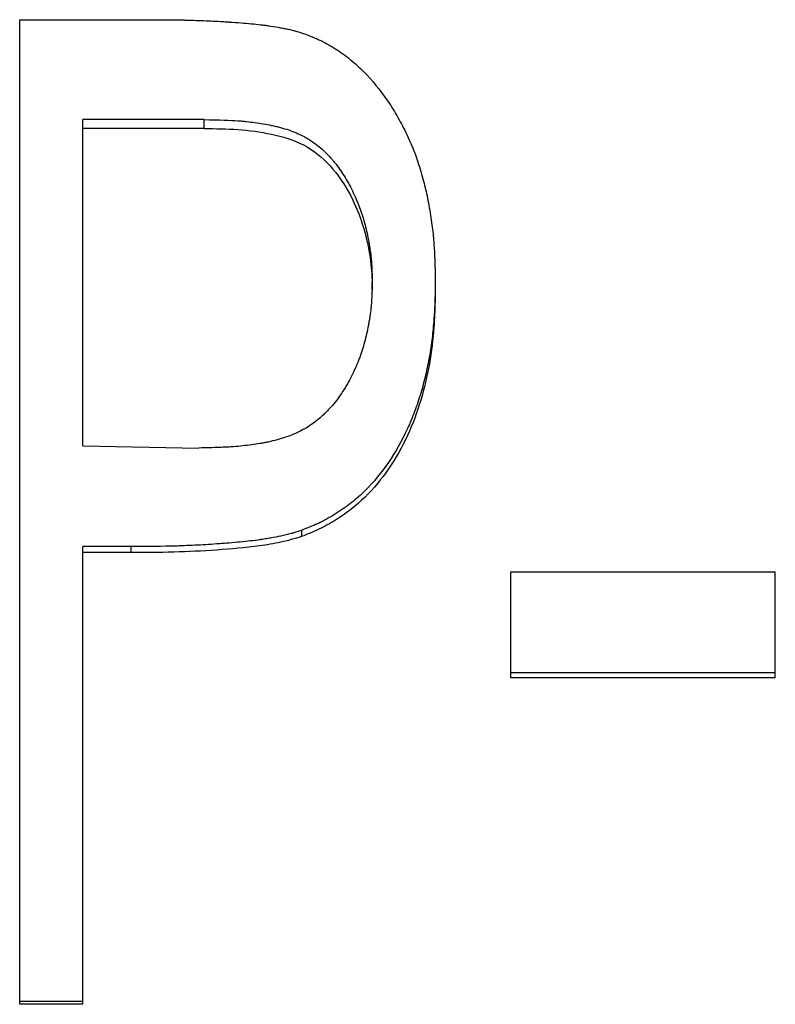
# Model space of a CAD drawing. Header units: millimetres. Extents: x -150 to 245, y -74 to 150.
# Tile 14 of 20: x 0 to 7, y 4 to 13. Entities that reach past the tile are written whole.
import ezdxf

# ---------------------------------------------------------------- set-up
doc = ezdxf.new("R2010")
doc.units = ezdxf.units.MM

msp = doc.modelspace()

# ---------------------------------------------------------------- linework, layer by layer
at = {"color": 7, "linetype": 'Continuous', "lineweight": 25}
for p, q in [((-0.2308, 13.0206), (0.9826, 13.0206)), ((-0.2308, 3.9981), (-0.2308, 13.0206)), ((1.4585, 12.1046), (0.3462, 12.1046)), ((0.3462, 9.1154), (0.3462, 12.1046)), ((1.4585, 12.0234), (1.4585, 12.1046)), ((1.4585, 12.0234), (0.3462, 12.0234)), ((3, 10.5463), (3, 10.6176)), ((3.5769, 10.6212), (3.5769, 10.5499)), ((0.3462, 9.1154), (1.4117, 9.0955)), ((2.351, 8.3403), (2.351, 8.2843)), ((0.7861, 8.1923), (0.3462, 8.1923)), ((0.3462, 3.9981), (0.3462, 8.1923)), ((0.7861, 8.1374), (0.3462, 8.1374)), ((0.7861, 8.1923), (0.7861, 8.1374)), ((4.2692, 7.9614), (6.6923, 7.9614)), ((4.2692, 6.9896), (4.2692, 7.9614)), ((6.6923, 6.9896), (6.6923, 7.9614)), ((6.6923, 7.0368), (4.2692, 7.0368)), ((6.6923, 6.9896), (4.2692, 6.9896)), ((0.3462, 4.0251), (-0.2308, 4.0251)), ((0.3462, 3.9981), (-0.2308, 3.9981))]:
    msp.add_line(p, q, dxfattribs=at)
for points, knots in [([(0.9826, 13.0206), (1.0573, 13.0205), (1.1243, 13.0201), (1.2132, 13.019), (1.2409, 13.0185), (1.2795, 13.0178), (1.2918, 13.0175), (1.3097, 13.017), (1.3155, 13.0169), (1.3241, 13.0167), (1.3269, 13.0166), (1.3311, 13.0164), (1.3325, 13.0164), (1.3352, 13.0163), (1.336, 13.0163), (1.4016, 13.0143), (1.463, 13.0119), (1.5518, 13.0077), (1.5808, 13.0062), (1.6235, 13.0038), (1.6376, 13.0029), (1.6585, 13.0017), (1.6655, 13.0012), (1.6758, 13.0006), (1.6793, 13.0003), (1.6844, 13), (1.6861, 12.9999), (1.6896, 12.9997), (1.6907, 12.9996), (1.7662, 12.9945), (1.8323, 12.9893), (1.9207, 12.9808), (1.9484, 12.9779), (1.9872, 12.9733), (1.9998, 12.9718), (2.0178, 12.9694), (2.0238, 12.9687), (2.0325, 12.9675), (2.0354, 12.9671), (2.0411, 12.9663), (2.0428, 12.966), (2.0776, 12.961), (2.1077, 12.9562), (2.1514, 12.9486), (2.1658, 12.946), (2.187, 12.9419), (2.194, 12.9405), (2.2079, 12.9377), (2.2139, 12.9365), (2.2372, 12.9316), (2.2522, 12.9282), (2.2738, 12.9229), (2.2808, 12.9211), (2.2911, 12.9183), (2.2945, 12.9174), (2.3012, 12.9155), (2.3055, 12.9143), (2.3267, 12.9081), (2.3549, 12.8991), (2.3924, 12.8866)], [0, 0, 0, 0, 0.125, 0.125, 0.1875, 0.1875, 0.21875, 0.21875, 0.234375, 0.234375, 0.242188, 0.242188, 0.246094, 0.246094, 0.25, 0.25, 0.375, 0.375, 0.4375, 0.4375, 0.46875, 0.46875, 0.484375, 0.484375, 0.492188, 0.492188, 0.496094, 0.496094, 0.5, 0.5, 0.625, 0.625, 0.6875, 0.6875, 0.71875, 0.71875, 0.734375, 0.734375, 0.742188, 0.742188, 0.75, 0.75, 0.8125, 0.8125, 0.84375, 0.84375, 0.859375, 0.859375, 0.875, 0.875, 0.90625, 0.90625, 0.921875, 0.921875, 0.929688, 0.929688, 0.9375, 0.9375, 1, 1, 1, 1]), ([(2.3924, 12.8866), (2.427, 12.873), (2.4573, 12.8606), (2.4964, 12.8437), (2.5084, 12.8383), (2.5248, 12.8307), (2.53, 12.8283), (2.5373, 12.8247), (2.5397, 12.8235), (2.5444, 12.8212), (2.5459, 12.8205), (2.5726, 12.8069), (2.5967, 12.7936), (2.6332, 12.7718), (2.6455, 12.7642), (2.6702, 12.7485), (2.6835, 12.7398), (2.7419, 12.7003), (2.7867, 12.6661), (2.8511, 12.6109), (2.8722, 12.5918), (2.903, 12.5622), (2.9131, 12.5522), (2.9332, 12.5318), (2.9437, 12.5208), (3.0266, 12.4319), (3.0946, 12.3453), (3.188, 12.2042), (3.2176, 12.1553), (3.26, 12.0791), (3.2738, 12.0532), (3.3006, 12.0006), (3.3132, 11.9747), (3.3394, 11.9183), (3.3514, 11.8912), (3.3679, 11.8521), (3.3732, 11.8393), (3.3831, 11.8143), (3.3881, 11.8014), (3.4007, 11.7675), (3.4092, 11.7427), (3.4267, 11.6889), (3.436, 11.6589), (3.4626, 11.568), (3.477, 11.5141), (3.5003, 11.4151), (3.5113, 11.3604), (3.5327, 11.2357), (3.5416, 11.1764), (3.5523, 11.0921), (3.5555, 11.0648), (3.5595, 11.025), (3.5607, 11.0119), (3.5624, 10.9926), (3.5629, 10.9862), (3.5637, 10.9767), (3.5639, 10.9735), (3.5644, 10.9672), (3.5647, 10.9634), (3.5704, 10.8847), (3.5744, 10.7715), (3.5769, 10.6212)], [0, 0, 0, 0, 0.03125, 0.03125, 0.046875, 0.046875, 0.054688, 0.054688, 0.058594, 0.058594, 0.0625, 0.0625, 0.09375, 0.09375, 0.109375, 0.109375, 0.125, 0.125, 0.1875, 0.1875, 0.21875, 0.21875, 0.234375, 0.234375, 0.25, 0.25, 0.375, 0.375, 0.4375, 0.4375, 0.46875, 0.46875, 0.5, 0.5, 0.53125, 0.53125, 0.546875, 0.546875, 0.5625, 0.5625, 0.59375, 0.59375, 0.625, 0.625, 0.6875, 0.6875, 0.75, 0.75, 0.8125, 0.8125, 0.84375, 0.84375, 0.859375, 0.859375, 0.867188, 0.867188, 0.871094, 0.871094, 0.875, 0.875, 1, 1, 1, 1]), ([(1.4585, 12.1046), (1.5966, 12.1033), (1.6999, 12.1), (1.7697, 12.0947), (1.7719, 12.0945), (1.7752, 12.0942), (1.7769, 12.0941), (1.7819, 12.0937), (1.7852, 12.0934), (1.7951, 12.0926), (1.8017, 12.092), (1.8215, 12.0902), (1.8346, 12.0889), (1.8737, 12.0848), (1.8995, 12.0816), (1.9763, 12.071), (2.0265, 12.0624), (2.0819, 12.051), (2.0899, 12.0493), (2.1039, 12.0462), (2.1108, 12.0447), (2.1313, 12.0398), (2.1448, 12.0364), (2.1844, 12.0259), (2.2098, 12.0182), (2.283, 11.9934), (2.3277, 11.9744), (2.3785, 11.9476), (2.3903, 11.9411), (2.4119, 11.9284), (2.4226, 11.9218), (2.4543, 11.9012), (2.475, 11.8864), (2.5356, 11.8389), (2.5741, 11.8031), (2.6153, 11.758), (2.6186, 11.7544), (2.6263, 11.7456), (2.6302, 11.7412), (2.6417, 11.7278), (2.6492, 11.7187), (2.6716, 11.6908), (2.6861, 11.6715), (2.7285, 11.6115), (2.7553, 11.5687), (2.8057, 11.4773), (2.8293, 11.4287), (2.857, 11.3645), (2.8624, 11.3514), (2.8731, 11.325), (2.8784, 11.3113), (2.8911, 11.2777), (2.8992, 11.2548), (2.922, 11.1842), (2.9356, 11.1349), (2.9595, 11.0317), (2.9701, 10.9764), (2.9817, 10.899), (2.985, 10.8734), (2.989, 10.8354), (2.9902, 10.8227), (2.9917, 10.8039), (2.9923, 10.7965), (2.9929, 10.7878), (2.9932, 10.7833), (2.9959, 10.7399), (2.9981, 10.6863), (3, 10.6176)], [0, 0, 0, 0, 0.125, 0.125, 0.126953, 0.126953, 0.128906, 0.128906, 0.132812, 0.132812, 0.140625, 0.140625, 0.15625, 0.15625, 0.1875, 0.1875, 0.25, 0.25, 0.257812, 0.257812, 0.265625, 0.265625, 0.28125, 0.28125, 0.3125, 0.3125, 0.375, 0.375, 0.390625, 0.390625, 0.40625, 0.40625, 0.4375, 0.4375, 0.5, 0.5, 0.507812, 0.507812, 0.515625, 0.515625, 0.53125, 0.53125, 0.5625, 0.5625, 0.625, 0.625, 0.6875, 0.6875, 0.703125, 0.703125, 0.71875, 0.71875, 0.75, 0.75, 0.8125, 0.8125, 0.875, 0.875, 0.90625, 0.90625, 0.921875, 0.921875, 0.929688, 0.929688, 0.9375, 0.9375, 1, 1, 1, 1]), ([(1.4585, 12.0234), (1.562, 12.0221), (1.769, 12.0196), (2.0764, 11.9796), (2.3774, 11.891), (2.6311, 11.6871), (2.816, 11.4054), (2.9323, 11.1034), (2.9807, 10.8582), (2.9963, 10.6812), (2.9987, 10.5938), (3, 10.5463)], [0, 0, 0, 0, 0.125219, 0.250383, 0.375197, 0.499805, 0.637078, 0.782583, 0.893124, 0.94185, 1, 1, 1, 1]), ([(3, 10.6176), (2.9981, 10.5471), (2.9961, 10.4943), (2.9939, 10.4581), (2.9938, 10.4558), (2.9935, 10.4524), (2.9934, 10.4508), (2.9931, 10.4457), (2.9929, 10.4424), (2.9922, 10.4323), (2.9916, 10.4256), (2.99, 10.4057), (2.9888, 10.3925), (2.9847, 10.353), (2.9814, 10.3271), (2.9757, 10.2887), (2.9735, 10.2743), (2.969, 10.2473), (2.9666, 10.234), (2.9591, 10.1941), (2.9537, 10.168), (2.936, 10.0907), (2.9224, 10.0408), (2.9031, 9.9804), (2.8987, 9.9673), (2.89, 9.9422), (2.8855, 9.9297), (2.8716, 9.8925), (2.8617, 9.868), (2.8303, 9.7952), (2.8071, 9.7478), (2.775, 9.6898), (2.7677, 9.6769), (2.7536, 9.653), (2.7464, 9.6412), (2.7246, 9.6066), (2.7096, 9.5844), (2.6634, 9.52), (2.6308, 9.4804), (2.5921, 9.4395), (2.5869, 9.4341), (2.5773, 9.4244), (2.5725, 9.4195), (2.5579, 9.4053), (2.548, 9.396), (2.5181, 9.369), (2.4976, 9.352), (2.4347, 9.3041), (2.3907, 9.2762), (2.3332, 9.2464), (2.3232, 9.2415), (2.3011, 9.2311), (2.2897, 9.2261), (2.2551, 9.2115), (2.231, 9.2024), (2.1559, 9.1769), (2.1021, 9.1625), (2.0408, 9.1498), (2.0384, 9.1493), (2.0323, 9.148), (2.0292, 9.1474), (2.0201, 9.1456), (2.0139, 9.1444), (1.9954, 9.1409), (1.9829, 9.1387), (1.945, 9.1322), (1.9193, 9.1283), (1.8405, 9.1175), (1.786, 9.1118), (1.7277, 9.1074), (1.7273, 9.1074), (1.725, 9.1072), (1.7239, 9.1072), (1.7205, 9.1069), (1.7181, 9.1067), (1.7111, 9.1063), (1.7063, 9.1059), (1.6913, 9.105), (1.6808, 9.1044), (1.6477, 9.1026), (1.6234, 9.1016), (1.544, 9.0985), (1.4822, 9.0969), (1.4117, 9.0955)], [0, 0, 0, 0, 0.0625, 0.0625, 0.064453, 0.064453, 0.066406, 0.066406, 0.070312, 0.070312, 0.078125, 0.078125, 0.09375, 0.09375, 0.125, 0.125, 0.140625, 0.140625, 0.15625, 0.15625, 0.1875, 0.1875, 0.25, 0.25, 0.265625, 0.265625, 0.28125, 0.28125, 0.3125, 0.3125, 0.375, 0.375, 0.390625, 0.390625, 0.40625, 0.40625, 0.4375, 0.4375, 0.5, 0.5, 0.507812, 0.507812, 0.515625, 0.515625, 0.53125, 0.53125, 0.5625, 0.5625, 0.625, 0.625, 0.640625, 0.640625, 0.65625, 0.65625, 0.6875, 0.6875, 0.75, 0.75, 0.753906, 0.753906, 0.757812, 0.757812, 0.765625, 0.765625, 0.78125, 0.78125, 0.8125, 0.8125, 0.875, 0.875, 0.876953, 0.876953, 0.878906, 0.878906, 0.882812, 0.882812, 0.890625, 0.890625, 0.90625, 0.90625, 0.9375, 0.9375, 1, 1, 1, 1]), ([(3.5769, 10.6212), (3.5757, 10.5445), (3.5743, 10.4822), (3.5724, 10.4223), (3.572, 10.4112), (3.5714, 10.3985), (3.5713, 10.396), (3.5711, 10.3911), (3.571, 10.3875), (3.5705, 10.3766), (3.5701, 10.3694), (3.569, 10.3477), (3.5682, 10.3334), (3.5664, 10.3047), (3.5655, 10.2912), (3.56, 10.2164), (3.5544, 10.1579), (3.544, 10.0722), (3.5402, 10.044), (3.532, 9.9882), (3.5277, 9.9616), (3.5129, 9.8772), (3.5014, 9.821), (3.4816, 9.7369), (3.4745, 9.7089), (3.4596, 9.653), (3.4519, 9.6257), (3.4264, 9.5403), (3.4079, 9.4849), (3.3775, 9.404), (3.367, 9.3774), (3.3506, 9.3381), (3.3451, 9.3251), (3.3366, 9.3057), (3.3337, 9.2992), (3.3279, 9.2864), (3.3253, 9.2806), (3.2193, 9.0504), (3.0899, 8.8612), (2.8942, 8.6662), (2.852, 8.6289), (2.7842, 8.5754), (2.7608, 8.558), (2.7246, 8.5325), (2.7123, 8.5241), (2.6874, 8.5075), (2.6743, 8.499), (2.6373, 8.4757), (2.6124, 8.4609), (2.5745, 8.44), (2.5618, 8.4333), (2.5426, 8.4234), (2.5362, 8.4202), (2.5266, 8.4154), (2.5233, 8.4138), (2.5185, 8.4115), (2.5169, 8.4107), (2.5137, 8.4092), (2.5115, 8.4081), (2.4752, 8.3908), (2.422, 8.3684), (2.351, 8.3403)], [0, 0, 0, 0, 0.0625, 0.0625, 0.078125, 0.078125, 0.082031, 0.082031, 0.085938, 0.085938, 0.09375, 0.09375, 0.109375, 0.109375, 0.125, 0.125, 0.1875, 0.1875, 0.21875, 0.21875, 0.25, 0.25, 0.3125, 0.3125, 0.34375, 0.34375, 0.375, 0.375, 0.4375, 0.4375, 0.46875, 0.46875, 0.484375, 0.484375, 0.492188, 0.492188, 0.5, 0.5, 0.75, 0.75, 0.8125, 0.8125, 0.84375, 0.84375, 0.859375, 0.859375, 0.875, 0.875, 0.90625, 0.90625, 0.921875, 0.921875, 0.929688, 0.929688, 0.933594, 0.933594, 0.935547, 0.935547, 0.9375, 0.9375, 1, 1, 1, 1]), ([(3.5769, 10.5499), (3.5759, 10.488), (3.5741, 10.3737), (3.5623, 10.1454), (3.5292, 9.8658), (3.4503, 9.5309), (3.3291, 9.2049), (3.1598, 8.9037), (2.9401, 8.6357), (2.7139, 8.4595), (2.512, 8.3478), (2.4046, 8.3054), (2.351, 8.2843)], [0, 0, 0, 0, 0.067749, 0.125104, 0.250161, 0.375197, 0.500196, 0.628596, 0.750086, 0.874941, 0.937459, 1, 1, 1, 1]), ([(2.351, 8.3403), (2.3301, 8.3337), (2.3118, 8.3281), (2.2882, 8.321), (2.281, 8.3188), (2.2711, 8.3159), (2.268, 8.315), (2.2635, 8.3137), (2.2621, 8.3133), (2.2593, 8.3125), (2.2585, 8.3123), (2.2414, 8.3075), (2.2258, 8.3033), (2.2019, 8.2974), (2.1938, 8.2955), (2.1775, 8.2917), (2.1682, 8.2897), (2.1318, 8.2818), (2.101, 8.2759), (2.0524, 8.2674), (2.0359, 8.2647), (2.0104, 8.2607), (2.0018, 8.2594), (1.9887, 8.2575), (1.9843, 8.2569), (1.9777, 8.2559), (1.9755, 8.2556), (1.9711, 8.255), (1.9683, 8.2546), (1.9147, 8.2472), (1.856, 8.2403), (1.7579, 8.2308), (1.7235, 8.2277), (1.6694, 8.2232), (1.651, 8.2218), (1.6227, 8.2196), (1.6131, 8.2189), (1.5987, 8.2178), (1.5938, 8.2175), (1.5841, 8.2168), (1.5784, 8.2164), (1.5071, 8.2114), (1.4408, 8.2074), (1.3423, 8.2026), (1.3097, 8.2011), (1.261, 8.1993), (1.2448, 8.1987), (1.2206, 8.1979), (1.2125, 8.1976), (1.2005, 8.1973), (1.1964, 8.1971), (1.1884, 8.1969), (1.1833, 8.1968), (1.0883, 8.1941), (0.9569, 8.1927), (0.7861, 8.1923)], [0, 0, 0, 0, 0.03125, 0.03125, 0.046875, 0.046875, 0.054688, 0.054688, 0.058594, 0.058594, 0.0625, 0.0625, 0.09375, 0.09375, 0.109375, 0.109375, 0.125, 0.125, 0.1875, 0.1875, 0.21875, 0.21875, 0.234375, 0.234375, 0.242188, 0.242188, 0.246094, 0.246094, 0.25, 0.25, 0.375, 0.375, 0.4375, 0.4375, 0.46875, 0.46875, 0.484375, 0.484375, 0.492188, 0.492188, 0.5, 0.5, 0.625, 0.625, 0.6875, 0.6875, 0.71875, 0.71875, 0.734375, 0.734375, 0.742188, 0.742188, 0.75, 0.75, 1, 1, 1, 1]), ([(2.351, 8.2843), (2.3196, 8.2745), (2.2569, 8.255), (2.1291, 8.2239), (1.9019, 8.1867), (1.5743, 8.1588), (1.1805, 8.1385), (0.9175, 8.1377), (0.7861, 8.1374)], [0, 0, 0, 0, 0.062505, 0.125001, 0.249988, 0.499971, 0.749979, 1, 1, 1, 1])]:
    msp.add_open_spline(points, degree=3, knots=knots, dxfattribs=at)

doc.saveas('drawing.dxf')
